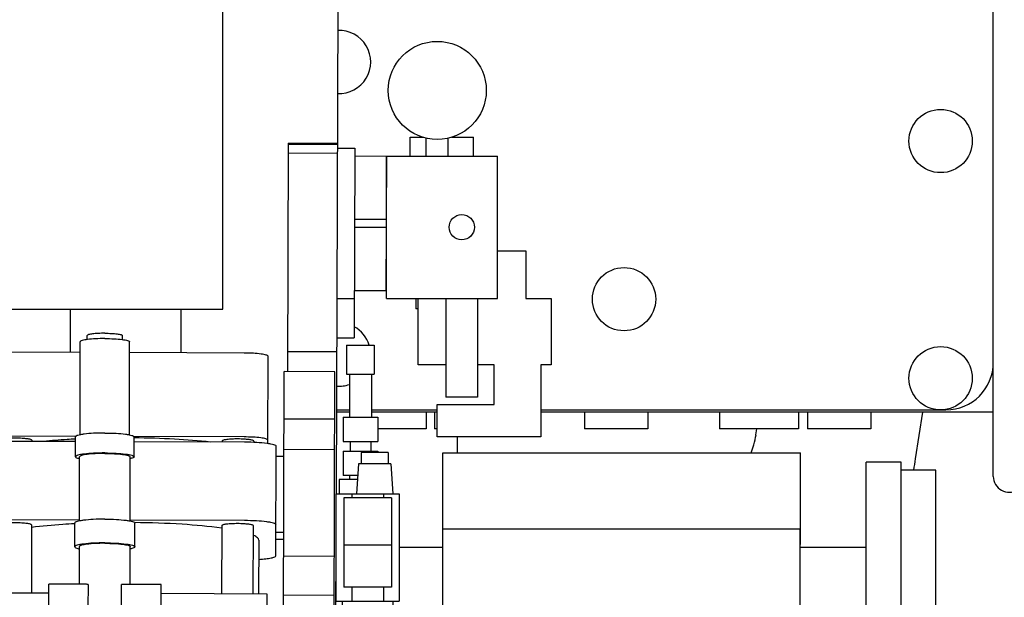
# Model space of a CAD drawing. Header units: millimetres. Extents: x 0 to 1189, y 0 to 841.
# Tile 15 of 103: x 362 to 393, y 212 to 230. Entities that reach past the tile are written whole.
import ezdxf
from ezdxf.enums import TextEntityAlignment as Align

# ---------------------------------------------------------------- set-up
doc = ezdxf.new("R2010")
doc.units = ezdxf.units.MM
doc.header["$LTSCALE"] = 65.395
doc.layers.get('0').update_dxf_attribs({"linetype": 'CONTINUOUS'})
for name, color, linetype in [('32007_060000_TLKGS_KGS_V_ABL515', 7, 'CONTINUOUS'), ('32007_061000_TLKGS_KGS_V_ABL516', 7, 'CONTINUOUS'), ('32007_062000_TLKGS_KGS_TL_V_ABL558', 7, 'CONTINUOUS'), ('32007_448100_02_SIMPLE1_T1_X_PBL592', 7, 'CONTINUOUS'), ('32007_448100_02_SIMPLE1_T2_X_PBL553', 7, 'CONTINUOUS'), ('32007_448100_02_SIMPLE1_T3_X_PBL584', 7, 'CONTINUOUS'), ('32007_448100_02_SIMPLE1_T4_X_PBL597', 7, 'CONTINUOUS'), ('32007_448100_02_SIMPLE1_X_ABL552', 7, 'CONTINUOUS'), ('32007_723600_01_SIMPLE1_A_ABL598', 7, 'CONTINUOUS'), ('32007_723600_01_SIMPLE1_T1_A_PBL599', 7, 'CONTINUOUS'), ('32007_833000_01_SIMPLE1_T2_X_PBL582', 7, 'CONTINUOUS'), ('32007_833000_01_SIMPLE1_T3_X_PBL581', 7, 'CONTINUOUS'), ('32007_833000_01_SIMPLE1_X#AF1_ABL580', 7, 'CONTINUOUS'), ('32007_833000_02_SIMPLE1_T2_X_PBL560', 7, 'CONTINUOUS'), ('32007_833000_02_SIMPLE1_X_ABL559', 7, 'CONTINUOUS'), ('32007_836000_02_SIMPLE1_T2_X_PBL566', 7, 'CONTINUOUS'), ('32007_836000_02_SIMPLE1_T3_X_PBL578', 7, 'CONTINUOUS'), ('32007_836000_02_SIMPLE1_X_ABL564', 7, 'CONTINUOUS'), ('32067_000000_TLKGS_MARKETING_ABL449', 7, 'CONTINUOUS'), ('32067_030000_TLKGS_V_ABL450', 7, 'CONTINUOUS'), ('32067_800000_TLKGS_V_ABL579', 7, 'CONTINUOUS'), ('right_6_VBL448', 7, 'CONTINUOUS')]:
    doc.layers.add(name, color=color, linetype=linetype)
doc.styles.get("Standard").update_dxf_attribs({"font": 'txt', "width": 0.6})
doc.dimstyles.new('DIMSTYLE_1', dxfattribs={"dimtxt": 3.5, "dimasz": 3.5, "dimexe": 1.8, "dimexo": 0, "dimgap": 0.875, "dimtad": 1, "dimlfac": 20, "dimdsep": 46, "dimtxsty": 'Standard', "dimblk": '_FILLED', "dimblk1": '_FILLED', "dimblk2": '_FILLED', "dimcen": 0.09, "dimadec": 0, "dimazin": 0, "dimtp": 2, "dimtm": 2, "dimtfac": 1, "dimtofl": 0, "dimtmove": 0, "dimatfit": 3, "dimldrblk": '_FILLED', "dimfxl": 1, "dimtolj": 1, "dimarcsym": 0})

# ---------------------------------------------------------------- blocks, each defined once
blk = doc.blocks.new('_FILLED')
at = {"color": 0, "linetype": 'ByBlock'}
blk.add_solid([(0, 0), (-1, 0.1671), (-1, -0.1671)], dxfattribs=at)
blk = doc.blocks.new('*D15')
at = {"color": 2, "linetype": 'Continuous'}
for p, q in [((206.912, 350.224), (105.6, 350.224)), ((107.4, 350.224), (107.4, 265.099)), ((107.4, 179.974), (107.4, 265.099)), ((391.024, 179.974), (105.6, 179.974))]:
    blk.add_line(p, q, dxfattribs=at)
at = {"color": 2, "linetype": 'Continuous', "xscale": 3.5, "yscale": 3.5, "zscale": 3.5}
for p, rotation in [((107.4, 350.224), 90), ((107.4, 179.974), 270)]:
    blk.add_blockref('_FILLED', p, dxfattribs=dict(at, rotation=rotation))
at = {"color": 2, "linetype": 'Continuous', "width": 0.654762}
blk.add_text('3405', height=3.5, rotation=90, dxfattribs=at).set_placement((106.525, 265.099), align=Align.CENTER)
blk = doc.blocks.new('32007_833000_01_SIMPLE1_T3_X_PBL581', base_point=(373.9, 232.027))
at = {"layer": '32007_833000_01_SIMPLE1_T3_X_PBL581', "color": 7, "linetype": 'Continuous'}
for p, q in [((389.5, 215.819), (388.4, 215.819)), ((388.4, 205.329), (388.4, 215.819)), ((389.5, 205.329), (389.5, 215.819)), ((375.025, 213.124), (373.65, 213.124)), ((388.4, 213.124), (386.315, 213.124))]:
    blk.add_line(p, q, dxfattribs=at)
blk = doc.blocks.new('32007_833000_01_SIMPLE1_T2_X_PBL582', base_point=(390.05, 210.574))
at = {"layer": '32007_833000_01_SIMPLE1_T2_X_PBL582', "color": 7, "linetype": 'Continuous'}
for p, q in [((390.6, 215.574), (389.5, 215.574)), ((390.6, 205.574), (390.6, 215.574)), ((390.6, 205.574), (389.5, 205.574))]:
    blk.add_line(p, q, dxfattribs=at)
blk = doc.blocks.new('32007_833000_01_SIMPLE1_X#AF1_ABL580', base_point=(374.45, 232.027))
at = {"layer": '32007_833000_01_SIMPLE1_T2_X_PBL582'}
blk.add_blockref('32007_833000_01_SIMPLE1_T2_X_PBL582', (390.05, 210.574), dxfattribs=at)
at = {"layer": '32007_833000_01_SIMPLE1_T3_X_PBL581'}
blk.add_blockref('32007_833000_01_SIMPLE1_T3_X_PBL581', (373.9, 232.027), dxfattribs=at)
blk = doc.blocks.new('32067_800000_TLKGS_V_ABL579', base_point=(374.45, 232.027))
at = {"layer": '32007_833000_01_SIMPLE1_X#AF1_ABL580'}
blk.add_blockref('32007_833000_01_SIMPLE1_X#AF1_ABL580', (374.45, 232.027), dxfattribs=at)
blk = doc.blocks.new('32067_030000_TLKGS_V_ABL450', base_point=(291.587, 232.691))
at = {"layer": '32067_800000_TLKGS_V_ABL579'}
blk.add_blockref('32067_800000_TLKGS_V_ABL579', (374.45, 232.027), dxfattribs=at)
blk = doc.blocks.new('32007_448100_02_SIMPLE1_T2_X_PBL553', base_point=(365.006, 209.784))
at = {"layer": '32007_448100_02_SIMPLE1_T2_X_PBL553', "color": 7, "linetype": 'Continuous'}
for p, q in [((363.256, 220.654), (363.251, 219.291)), ((366.756, 220.654), (366.751, 219.279)), ((363.571, 216.686), (363.571, 219.627)), ((363.797, 219.698), (363.797, 219.825)), ((364.904, 219.698), (364.904, 219.825)), ((365.13, 216.686), (365.13, 219.627)), ((363.571, 219.29), (361.261, 219.298)), ((368.756, 219.272), (365.13, 219.284)), ((369.496, 216.409), (369.506, 219.171)), ((369.989, 210.025), (370.019, 218.687)), ((371.619, 218.682), (370.019, 218.687)), ((371.589, 210.02), (371.619, 218.682)), ((371.614, 217.177), (370.014, 217.183)), ((363.44, 216.638), (361.252, 216.646)), ((363.428, 216.472), (361.261, 216.48)), ((362.046, 216.512), (362.046, 216.477)), ((363.428, 215.993), (363.428, 216.623)), ((368.747, 216.62), (365.269, 216.632)), ((365.273, 215.993), (365.273, 216.623)), ((368.766, 216.454), (365.273, 216.466)), ((368.056, 216.491), (368.056, 216.456)), ((369.056, 216.488), (369.056, 216.446)), ((369.754, 212.862), (369.766, 216.32)), ((371.61, 216.213), (370.01, 216.219)), ((363.551, 213.963), (363.554, 215.993)), ((365.15, 213.963), (365.146, 215.993)), ((370.009, 215.998), (369.764, 215.999)), ((363.551, 213.993), (361.252, 214.001)), ((368.757, 213.975), (365.15, 213.988)), ((362.037, 213.836), (362.029, 211.68)), ((363.4, 213.147), (363.4, 213.897)), ((365.301, 213.147), (365.301, 213.897)), ((368.047, 213.815), (368.039, 211.659)), ((369.039, 211.656), (369.047, 213.811)), ((369.215, 213.354), (369.209, 211.655)), ((369.755, 213.39), (370, 213.389)), ((369.756, 213.608), (370.001, 213.607)), ((363.55, 211.961), (363.55, 213.153)), ((365.15, 211.956), (365.15, 213.153)), ((371.598, 212.844), (369.999, 212.849)), ((362.577, 210.934), (362.58, 211.965)), ((363.744, 211.961), (362.58, 211.965)), ((363.819, 211.951), (363.817, 211.215)), ((364.878, 211.205), (364.88, 211.957)), ((366.13, 211.953), (364.88, 211.957)), ((366.127, 210.922), (366.13, 211.953)), ((362.579, 211.678), (360.529, 211.685)), ((369.479, 211.654), (366.129, 211.666)), ((369.476, 210.623), (369.479, 211.654)), ((371.594, 211.609), (369.994, 211.614))]:
    blk.add_line(p, q, dxfattribs=at)
for points, knots in [([(364.351, 219.897), (364.28, 219.897), (364.149, 219.894), (363.979, 219.881), (363.866, 219.862), (363.813, 219.844), (363.797, 219.831), (363.797, 219.825)], [0, 0, 0, 0, 0.374107, 0.69239, 0.908273, 0.968824, 1, 1, 1, 1]), ([(364.351, 219.897), (364.421, 219.897), (364.552, 219.894), (364.722, 219.881), (364.835, 219.862), (364.888, 219.844), (364.904, 219.831), (364.904, 219.825)], [0, 0, 0, 0, 0.374167, 0.692433, 0.908279, 0.968821, 1, 1, 1, 1]), ([(364.351, 219.729), (364.251, 219.729), (364.067, 219.724), (363.827, 219.706), (363.668, 219.679), (363.593, 219.655), (363.571, 219.636), (363.571, 219.627)], [0, 0, 0, 0, 0.374107, 0.69239, 0.908273, 0.968824, 1, 1, 1, 1]), ([(364.351, 219.729), (364.45, 219.729), (364.635, 219.724), (364.874, 219.706), (365.033, 219.679), (365.108, 219.655), (365.13, 219.636), (365.13, 219.627)], [0, 0, 0, 0, 0.374167, 0.692433, 0.908279, 0.968821, 1, 1, 1, 1]), ([(369.506, 219.171), (369.506, 219.179), (369.485, 219.197), (369.413, 219.221), (369.259, 219.248), (369.029, 219.266), (368.852, 219.271), (368.756, 219.272)], [0, 0, 0, 0, 0.031178, 0.091724, 0.307589, 0.625863, 1, 1, 1, 1]), ([(362.046, 216.512), (362.046, 216.518), (362.032, 216.53), (361.984, 216.546), (361.882, 216.564), (361.729, 216.576), (361.546, 216.581), (361.364, 216.577), (361.211, 216.566), (361.108, 216.549), (361.06, 216.533), (361.046, 216.521), (361.046, 216.516)], [0, 0, 0, 0, 0.015589, 0.045862, 0.153794, 0.312932, 0.5, 0.687068, 0.846206, 0.954138, 0.984411, 1, 1, 1, 1]), ([(363.423, 216.553), (363.334, 216.548), (362.997, 216.529), (362.661, 216.502), (362.415, 216.477)], [0, 0, 0, 0, 0.265023, 1, 1, 1, 1]), ([(364.351, 216.743), (364.233, 216.743), (364.015, 216.738), (363.759, 216.717), (363.593, 216.693), (363.507, 216.672), (363.454, 216.655), (363.428, 216.632), (363.428, 216.623)], [0, 0, 0, 0, 0.374041, 0.692268, 0.815328, 0.90829, 0.96883, 1, 1, 1, 1]), ([(364.351, 216.743), (364.469, 216.743), (364.686, 216.738), (364.943, 216.717), (365.108, 216.693), (365.194, 216.672), (365.247, 216.655), (365.273, 216.632), (365.273, 216.623)], [0, 0, 0, 0, 0.374101, 0.69231, 0.815351, 0.908296, 0.968826, 1, 1, 1, 1]), ([(367.688, 216.458), (367.311, 216.5), (366.507, 216.56), (365.701, 216.584), (365.273, 216.588)], [0, 0, 0, 0, 0.469952, 1, 1, 1, 1]), ([(369.056, 216.488), (369.056, 216.493), (369.042, 216.506), (368.994, 216.521), (368.892, 216.539), (368.739, 216.551), (368.556, 216.557), (368.374, 216.553), (368.221, 216.541), (368.118, 216.524), (368.07, 216.509), (368.056, 216.497), (368.056, 216.491)], [0, 0, 0, 0, 0.015589, 0.045862, 0.153794, 0.312932, 0.5, 0.687068, 0.846206, 0.954138, 0.984411, 1, 1, 1, 1]), ([(369.496, 216.519), (369.496, 216.527), (369.475, 216.545), (369.403, 216.569), (369.25, 216.596), (369.02, 216.614), (368.842, 216.619), (368.747, 216.62)], [0, 0, 0, 0, 0.031178, 0.091724, 0.307589, 0.625863, 1, 1, 1, 1]), ([(369.766, 216.32), (369.766, 216.33), (369.738, 216.355), (369.68, 216.374), (369.587, 216.397), (369.408, 216.424), (369.13, 216.447), (368.894, 216.453), (368.766, 216.454)], [0, 0, 0, 0, 0.031172, 0.091708, 0.184661, 0.307711, 0.625929, 1, 1, 1, 1]), ([(364.351, 216.113), (364.233, 216.113), (364.015, 216.108), (363.759, 216.088), (363.593, 216.063), (363.507, 216.043), (363.454, 216.025), (363.428, 216.003), (363.428, 215.993)], [0, 0, 0, 0, 0.374041, 0.692268, 0.815328, 0.90829, 0.96883, 1, 1, 1, 1]), ([(363.428, 215.993), (363.428, 215.978), (363.48, 215.949), (363.52, 215.94), (363.552, 215.933)], [0, 0, 0, 0, 0.31406, 1, 1, 1, 1]), ([(364.351, 216.097), (364.249, 216.097), (364.061, 216.092), (363.816, 216.074), (363.653, 216.046), (363.577, 216.021), (363.555, 216.002), (363.554, 215.993)], [0, 0, 0, 0, 0.374061, 0.692322, 0.908225, 0.968801, 1, 1, 1, 1]), ([(364.351, 216.113), (364.469, 216.113), (364.686, 216.108), (364.943, 216.088), (365.108, 216.063), (365.194, 216.043), (365.247, 216.025), (365.273, 216.003), (365.273, 215.993)], [0, 0, 0, 0, 0.374101, 0.69231, 0.815351, 0.908296, 0.968826, 1, 1, 1, 1]), ([(364.351, 216.097), (364.452, 216.097), (364.641, 216.092), (364.885, 216.074), (365.048, 216.046), (365.124, 216.021), (365.146, 216.002), (365.146, 215.993)], [0, 0, 0, 0, 0.374121, 0.692365, 0.908231, 0.968798, 1, 1, 1, 1]), ([(365.273, 215.993), (365.273, 215.978), (365.221, 215.949), (365.181, 215.94), (365.149, 215.933)], [0, 0, 0, 0, 0.314045, 1, 1, 1, 1]), ([(364.351, 214.021), (364.23, 214.021), (364.005, 214.015), (363.741, 213.994), (363.57, 213.969), (363.481, 213.948), (363.427, 213.93), (363.4, 213.907), (363.4, 213.897)], [0, 0, 0, 0, 0.374041, 0.692267, 0.815327, 0.908289, 0.968829, 1, 1, 1, 1]), ([(364.351, 214.021), (364.472, 214.021), (364.697, 214.015), (364.961, 213.994), (365.131, 213.969), (365.22, 213.948), (365.274, 213.93), (365.301, 213.907), (365.301, 213.897)], [0, 0, 0, 0, 0.374101, 0.69231, 0.815351, 0.908296, 0.968826, 1, 1, 1, 1]), ([(369.757, 213.841), (369.757, 213.852), (369.729, 213.876), (369.672, 213.895), (369.579, 213.918), (369.399, 213.945), (369.121, 213.968), (368.885, 213.975), (368.757, 213.975)], [0, 0, 0, 0, 0.031172, 0.091708, 0.184661, 0.307711, 0.625929, 1, 1, 1, 1]), ([(362.037, 213.836), (362.037, 213.841), (362.023, 213.853), (361.975, 213.869), (361.873, 213.887), (361.719, 213.899), (361.537, 213.904), (361.355, 213.9), (361.201, 213.889), (361.099, 213.872), (361.051, 213.856), (361.037, 213.844), (361.037, 213.839)], [0, 0, 0, 0, 0.015589, 0.045862, 0.153794, 0.312932, 0.5, 0.687068, 0.846206, 0.954138, 0.984411, 1, 1, 1, 1]), ([(363.395, 213.875), (363.271, 213.868), (362.817, 213.841), (362.364, 213.8), (362.036, 213.757)], [0, 0, 0, 0, 0.274012, 1, 1, 1, 1]), ([(368.047, 213.736), (367.63, 213.794), (366.713, 213.874), (365.794, 213.906), (365.295, 213.911)], [0, 0, 0, 0, 0.457606, 1, 1, 1, 1]), ([(369.047, 213.811), (369.047, 213.816), (369.033, 213.829), (368.985, 213.844), (368.883, 213.862), (368.729, 213.874), (368.547, 213.88), (368.365, 213.876), (368.211, 213.865), (368.109, 213.848), (368.061, 213.832), (368.047, 213.82), (368.047, 213.815)], [0, 0, 0, 0, 0.015589, 0.045862, 0.153794, 0.312932, 0.5, 0.687068, 0.846206, 0.954138, 0.984411, 1, 1, 1, 1]), ([(369.215, 213.354), (369.215, 213.382), (369.164, 213.453), (369.096, 213.485), (369.052, 213.505)], [0, 0, 0, 0, 0.376529, 1, 1, 1, 1]), ([(364.351, 213.271), (364.23, 213.271), (364.005, 213.265), (363.741, 213.244), (363.57, 213.219), (363.481, 213.198), (363.427, 213.18), (363.4, 213.157), (363.4, 213.147)], [0, 0, 0, 0, 0.374041, 0.692268, 0.815328, 0.908289, 0.96883, 1, 1, 1, 1]), ([(363.4, 213.147), (363.4, 213.129), (363.463, 213.098), (363.51, 213.088), (363.548, 213.08)], [0, 0, 0, 0, 0.308613, 1, 1, 1, 1]), ([(364.351, 213.257), (364.249, 213.257), (364.059, 213.253), (363.813, 213.234), (363.65, 213.206), (363.573, 213.181), (363.55, 213.162), (363.55, 213.153)], [0, 0, 0, 0, 0.374107, 0.69239, 0.908273, 0.968824, 1, 1, 1, 1]), ([(364.351, 213.271), (364.472, 213.271), (364.697, 213.265), (364.961, 213.244), (365.131, 213.219), (365.22, 213.198), (365.274, 213.18), (365.301, 213.157), (365.301, 213.147)], [0, 0, 0, 0, 0.374101, 0.69231, 0.815351, 0.908295, 0.968826, 1, 1, 1, 1]), ([(364.351, 213.257), (364.453, 213.257), (364.642, 213.253), (364.888, 213.234), (365.051, 213.206), (365.128, 213.181), (365.15, 213.162), (365.15, 213.153)], [0, 0, 0, 0, 0.374167, 0.692433, 0.908279, 0.968821, 1, 1, 1, 1]), ([(365.301, 213.147), (365.301, 213.129), (365.237, 213.098), (365.191, 213.088), (365.153, 213.08)], [0, 0, 0, 0, 0.308603, 1, 1, 1, 1]), ([(369.215, 212.748), (369.289, 212.753), (369.419, 212.763), (369.592, 212.79), (369.692, 212.813), (369.753, 212.845), (369.754, 212.862)], [0, 0, 0, 0, 0.397654, 0.707387, 0.908965, 1, 1, 1, 1]), ([(363.819, 211.951), (363.819, 211.953), (363.809, 211.956), (363.787, 211.96), (363.762, 211.961), (363.744, 211.961)], [0, 0, 0, 0, 0.089284, 0.305818, 1, 1, 1, 1])]:
    blk.add_open_spline(points, degree=3, knots=knots, dxfattribs=at)
blk = doc.blocks.new('32007_448100_02_SIMPLE1_T3_X_PBL584', base_point=(371.775, 213.337))
at = {"layer": '32007_448100_02_SIMPLE1_T3_X_PBL584', "color": 7, "linetype": 'Continuous'}
for p, q in [((371.988, 219.524), (372.862, 219.524)), ((371.988, 219.524), (371.988, 218.609)), ((372.862, 219.524), (372.862, 218.609)), ((371.988, 218.609), (372.862, 218.609)), ((372.075, 218.609), (372.075, 217.249)), ((372.775, 218.609), (372.775, 217.249)), ((371.875, 217.249), (372.975, 217.249)), ((371.875, 217.249), (371.875, 216.474)), ((372.975, 217.249), (372.975, 216.474)), ((371.875, 216.474), (372.975, 216.474)), ((372.1, 216.474), (372.1, 216.174)), ((372.75, 216.474), (372.75, 216.174)), ((371.875, 216.174), (372.975, 216.174)), ((371.875, 216.174), (371.875, 215.399)), ((372.975, 216.174), (372.975, 216.124)), ((373.3, 216.124), (372.45, 216.124)), ((372.45, 216.124), (372.45, 215.774)), ((373.3, 216.124), (373.3, 215.774)), ((372.363, 215.774), (372.3, 214.824)), ((373.387, 215.774), (372.363, 215.774)), ((373.387, 215.774), (373.45, 214.824)), ((372.33, 215.274), (371.75, 215.274)), ((371.75, 215.274), (371.75, 214.824)), ((372.338, 215.399), (371.875, 215.399)), ((372.082, 215.399), (372.082, 215.274)), ((371.65, 214.824), (373.65, 214.824)), ((371.65, 214.824), (371.65, 211.424)), ((373.4, 214.694), (371.9, 214.694)), ((371.9, 214.694), (371.9, 211.869)), ((372.15, 214.824), (372.15, 214.694)), ((373.15, 214.824), (373.15, 214.694)), ((373.4, 214.694), (373.4, 211.869)), ((373.65, 214.824), (373.65, 211.424)), ((373.4, 213.194), (371.9, 213.194)), ((373.4, 211.869), (371.9, 211.869)), ((372.15, 211.869), (372.15, 211.424)), ((373.15, 211.869), (373.15, 211.424)), ((371.65, 211.424), (373.65, 211.424)), ((371.85, 211.424), (371.85, 208.948)), ((373.45, 211.424), (373.45, 209.559)), ((371.85, 209.559), (369.202, 209.559)), ((372.829, 209.559), (373.502, 209.559)), ((371.85, 208.42), (371.85, 207.149)), ((371.85, 207.809), (369.196, 207.809)), ((372.829, 207.809), (373.502, 207.809)), ((373.45, 207.809), (373.45, 207.149)), ((373.45, 207.149), (371.85, 207.149))]:
    blk.add_line(p, q, dxfattribs=at)
for points, knots in [([(372.83, 209.559), (372.719, 209.559), (372.502, 209.516), (372.268, 209.389), (372.114, 209.266), (372.02, 209.177), (371.954, 209.106), (371.91, 209.062), (371.89, 209.046), (371.88, 209.042)], [0, 0, 0, 0, 0.298329, 0.581915, 0.711455, 0.829939, 0.931705, 0.971732, 1, 1, 1, 1]), ([(373.502, 209.559), (373.391, 209.559), (373.165, 209.513), (372.882, 209.318), (372.693, 209.027), (372.649, 208.798), (372.649, 208.684)], [0, 0, 0, 0, 0.246994, 0.49576, 0.747009, 1, 1, 1, 1]), ([(374.354, 208.684), (374.354, 208.798), (374.31, 209.027), (374.121, 209.318), (373.838, 209.513), (373.613, 209.559), (373.502, 209.559)], [0, 0, 0, 0, 0.252991, 0.50424, 0.753006, 1, 1, 1, 1]), ([(372.649, 208.684), (372.649, 208.571), (372.693, 208.342), (372.882, 208.051), (373.165, 207.855), (373.391, 207.809), (373.502, 207.809)], [0, 0, 0, 0, 0.252991, 0.50424, 0.753006, 1, 1, 1, 1]), ([(373.502, 207.809), (373.613, 207.809), (373.838, 207.855), (374.121, 208.051), (374.31, 208.342), (374.354, 208.571), (374.354, 208.684)], [0, 0, 0, 0, 0.246994, 0.49576, 0.747009, 1, 1, 1, 1]), ([(371.88, 208.327), (371.89, 208.323), (371.91, 208.307), (371.954, 208.263), (372.02, 208.192), (372.114, 208.102), (372.268, 207.979), (372.502, 207.853), (372.719, 207.809), (372.83, 207.809)], [0, 0, 0, 0, 0.028268, 0.068295, 0.170062, 0.288547, 0.418087, 0.701673, 1, 1, 1, 1])]:
    blk.add_open_spline(points, degree=3, knots=knots, dxfattribs=at)
for points in [[(371.88, 209.042), (371.831, 208.93), (371.805, 208.806), (371.805, 208.684)], [(371.805, 208.684), (371.805, 208.563), (371.831, 208.438), (371.88, 208.327)]]:
    blk.add_open_spline(points, degree=3, dxfattribs=at)
blk = doc.blocks.new('32007_448100_02_SIMPLE1_T1_X_PBL592', base_point=(359.275, 226.637))
at = {"layer": '32007_448100_02_SIMPLE1_T1_X_PBL592', "color": 7, "linetype": 'Continuous'}
for p, q in [((368.075, 220.654), (368.075, 243.654)), ((371.709, 230.279), (371.655, 214.824)), ((370.144, 225.911), (370.119, 218.687)), ((370.144, 225.911), (371.694, 225.906)), ((371.694, 225.855), (370.144, 225.86)), ((371.693, 225.583), (370.143, 225.588)), ((371.694, 225.75), (372.244, 225.748)), ((372.244, 225.748), (372.223, 219.748)), ((372.243, 225.503), (373.243, 225.499)), ((373.243, 225.499), (373.236, 223.499)), ((372.236, 223.503), (373.236, 223.499)), ((372.235, 223.253), (373.235, 223.249)), ((373.235, 223.249), (373.228, 221.249)), ((372.228, 221.253), (373.228, 221.249)), ((371.677, 221), (372.227, 220.998)), ((360.925, 220.654), (368.075, 220.654)), ((371.673, 219.75), (372.223, 219.748)), ((371.671, 219.308), (370.121, 219.313)), ((371.671, 219.3), (370.121, 219.306)), ((371.65, 213.274), (371.637, 209.62))]:
    blk.add_line(p, q, dxfattribs=at)
blk = doc.blocks.new('32007_448100_02_SIMPLE1_T4_X_PBL597', base_point=(375.85, 222.874))
at = {"layer": '32007_448100_02_SIMPLE1_T4_X_PBL597', "color": 7, "linetype": 'Continuous'}
for p, q in [((374, 226.099), (374.402, 226.099)), ((374, 225.499), (374, 226.099)), ((374.5, 225.499), (374.5, 226.064)), ((375.2, 225.499), (375.2, 226.064)), ((375.298, 226.099), (376, 226.099)), ((376, 225.499), (376, 226.099)), ((373.25, 225.499), (376.75, 225.499)), ((373.25, 220.999), (373.25, 225.499)), ((376.75, 220.999), (376.75, 225.499)), ((376.75, 222.499), (377.65, 222.499)), ((377.65, 222.499), (377.65, 220.999)), ((373.25, 220.999), (376.75, 220.999)), ((374.175, 220.999), (374.175, 220.674)), ((374.25, 218.899), (374.25, 220.999)), ((375.125, 220.999), (375.125, 217.874)), ((376.125, 220.999), (376.125, 217.874)), ((377.65, 220.999), (378.45, 220.999)), ((378.45, 220.999), (378.45, 218.899)), ((374.25, 220.674), (374.175, 220.674)), ((375.125, 218.899), (374.25, 218.899)), ((376.65, 218.899), (376.125, 218.899)), ((376.65, 217.649), (376.65, 218.899)), ((378.45, 218.899), (378.125, 218.899)), ((378.125, 218.899), (378.125, 216.624)), ((376.125, 217.874), (375.125, 217.874)), ((374.85, 217.649), (376.65, 217.649)), ((374.85, 216.624), (374.85, 217.649)), ((378.125, 216.624), (374.85, 216.624))]:
    blk.add_line(p, q, dxfattribs=at)
for centre, radius in [((374.85, 227.574), 1.55), ((375.625, 223.249), 0.4)]:
    blk.add_circle(centre, radius, dxfattribs=at)
blk = doc.blocks.new('32007_448100_02_SIMPLE1_X_ABL552', base_point=(360.225, 225.402))
at = {"layer": '32007_448100_02_SIMPLE1_T1_X_PBL592'}
blk.add_blockref('32007_448100_02_SIMPLE1_T1_X_PBL592', (359.275, 226.637), dxfattribs=at)
at = {"layer": '32007_448100_02_SIMPLE1_T2_X_PBL553'}
blk.add_blockref('32007_448100_02_SIMPLE1_T2_X_PBL553', (365.006, 209.784), dxfattribs=at)
at = {"layer": '32007_448100_02_SIMPLE1_T3_X_PBL584'}
blk.add_blockref('32007_448100_02_SIMPLE1_T3_X_PBL584', (371.775, 213.337), dxfattribs=at)
at = {"layer": '32007_448100_02_SIMPLE1_T4_X_PBL597'}
blk.add_blockref('32007_448100_02_SIMPLE1_T4_X_PBL597', (375.85, 222.874), dxfattribs=at)
blk = doc.blocks.new('32007_061000_TLKGS_KGS_V_ABL516', base_point=(363.8, 213.899))
at = {"layer": '32007_448100_02_SIMPLE1_X_ABL552'}
blk.add_blockref('32007_448100_02_SIMPLE1_X_ABL552', (360.225, 225.402), dxfattribs=at)
blk = doc.blocks.new('32007_833000_02_SIMPLE1_T2_X_PBL560', base_point=(376.177, 204.931))
at = {"layer": '32007_833000_02_SIMPLE1_T2_X_PBL560', "color": 7, "linetype": 'Continuous'}
for p, q in [((389.961, 215.929), (390.183, 217.399)), ((384.918, 216.69), (384.946, 216.874)), ((384.767, 216.119), (384.846, 216.374)), ((378.235, 207.59), (377.307, 207.181)), ((389.5, 204.774), (388.4, 204.774)), ((388.4, 201.747), (388.4, 204.774)), ((389.5, 204.524), (389.5, 204.774)), ((388.4, 202.243), (387.333, 202.384)), ((378.353, 202.068), (372.182, 199.347)), ((370.287, 200.801), (372.769, 198.898)), ((370.617, 199.585), (370.041, 200.027)), ((362.728, 198.898), (362.775, 198.934)), ((363.125, 198.24), (362.728, 197.935)), ((372.769, 197.935), (372.375, 198.237)), ((362.171, 197.867), (362.171, 196.905)), ((373.325, 197.867), (373.325, 196.905)), ((388, 197.151), (386.864, 197.302)), ((362.728, 195.874), (362.87, 195.765)), ((372.626, 195.765), (372.769, 195.874)), ((362.748, 194.242), (362.748, 194.948)), ((372.748, 194.242), (372.748, 194.948)), ((388.4, 194.274), (388.4, 194.829)), ((389.5, 194.274), (389.5, 194.524)), ((389.5, 194.274), (388.4, 194.274))]:
    blk.add_line(p, q, dxfattribs=at)
for centre, radius, start, end in [((382.811, 217.005), 2.131, 342.7556, 351.4907), ((382.755, 217.016), 7.288, 348.5879, 351.4234)]:
    blk.add_arc(centre, radius, start, end, dxfattribs=at)
for points, knots in [([(380.498, 199.197), (380.013, 199.544), (379.135, 200.353), (378.568, 201.421), (378.406, 201.979)], [0, 0, 0, 0, 0.506212, 1, 1, 1, 1]), ([(362.171, 197.867), (362.171, 198.059), (362.281, 198.465), (362.562, 198.771), (362.728, 198.898)], [0, 0, 0, 0, 0.478844, 1, 1, 1, 1]), ([(372.769, 198.898), (372.934, 198.771), (373.215, 198.465), (373.325, 198.059), (373.325, 197.867)], [0, 0, 0, 0, 0.521156, 1, 1, 1, 1]), ([(362.728, 197.935), (362.562, 197.808), (362.281, 197.503), (362.171, 197.097), (362.171, 196.905)], [0, 0, 0, 0, 0.521156, 1, 1, 1, 1]), ([(373.325, 196.905), (373.325, 197.097), (373.215, 197.503), (372.934, 197.808), (372.769, 197.935)], [0, 0, 0, 0, 0.478844, 1, 1, 1, 1]), ([(362.171, 196.905), (362.171, 196.713), (362.281, 196.307), (362.562, 196.002), (362.728, 195.874)], [0, 0, 0, 0, 0.478844, 1, 1, 1, 1]), ([(372.769, 195.874), (372.934, 196.002), (373.215, 196.307), (373.325, 196.713), (373.325, 196.905)], [0, 0, 0, 0, 0.521156, 1, 1, 1, 1]), ([(363.117, 196.393), (362.998, 196.169), (362.812, 195.698), (362.748, 195.195), (362.748, 194.948)], [0, 0, 0, 0, 0.50614, 1, 1, 1, 1]), ([(372.369, 196.412), (372.491, 196.186), (372.682, 195.709), (372.748, 195.199), (372.748, 194.948)], [0, 0, 0, 0, 0.506304, 1, 1, 1, 1]), ([(363.311, 196.01), (363.133, 195.746), (362.848, 195.178), (362.748, 194.549), (362.748, 194.242)], [0, 0, 0, 0, 0.509139, 1, 1, 1, 1]), ([(372.177, 196.021), (372.358, 195.756), (372.646, 195.185), (372.748, 194.551), (372.748, 194.242)], [0, 0, 0, 0, 0.509252, 1, 1, 1, 1]), ([(362.748, 194.242), (362.748, 193.941), (362.844, 193.325), (363.117, 192.767), (363.289, 192.507)], [0, 0, 0, 0, 0.4912, 1, 1, 1, 1]), ([(372.748, 194.242), (372.748, 193.933), (372.646, 193.299), (372.359, 192.728), (372.178, 192.464)], [0, 0, 0, 0, 0.490759, 1, 1, 1, 1])]:
    blk.add_open_spline(points, degree=3, knots=knots, dxfattribs=at)
blk = doc.blocks.new('32007_833000_02_SIMPLE1_X_ABL559', base_point=(376.177, 204.931))
at = {"layer": '32007_833000_02_SIMPLE1_T2_X_PBL560'}
blk.add_blockref('32007_833000_02_SIMPLE1_T2_X_PBL560', (376.177, 204.931), dxfattribs=at)
blk = doc.blocks.new('32007_836000_02_SIMPLE1_T2_X_PBL566', base_point=(380.3, 204.138))
at = {"layer": '32007_836000_02_SIMPLE1_T2_X_PBL566', "color": 7, "linetype": 'Continuous'}
for p, q in [((375.49, 216.119), (375.49, 216.624)), ((371, 206.804), (370.999, 207.809)), ((375.5, 207.181), (375.499, 208.024)), ((389.5, 204.524), (388.5, 204.524)), ((388.5, 194.524), (388.5, 204.524)), ((389.5, 194.524), (389.5, 204.524)), ((389.5, 204.424), (389.6, 204.424)), ((388.5, 201.747), (386.914, 201.747)), ((380.5, 197.358), (376.669, 201.326)), ((380.5, 200.196), (380.5, 196.147)), ((378.131, 193.333), (373.259, 198.379)), ((388.5, 197.302), (384.486, 197.302)), ((385, 197.302), (385, 196.147)), ((388, 194.829), (388, 197.302)), ((388.5, 194.829), (388, 194.829)), ((389.5, 194.524), (388.5, 194.524)), ((389.5, 194.624), (389.6, 194.624))]:
    blk.add_line(p, q, dxfattribs=at)
for start, end in [(204.9214, 46.3385), (146.6551, 155.0386)]:
    blk.add_arc((382.75, 204.929), 5.25, start, end, dxfattribs=at)
blk.add_open_spline([(384.221, 199.524), (384.336, 199.679), (384.446, 199.839), (384.546, 200.003)], degree=3, dxfattribs=at)
for points, knots in [([(373.259, 198.379), (373.182, 198.46), (372.875, 198.795), (372.604, 199.162), (372.42, 199.45)], [0, 0, 0, 0, 0.247105, 1, 1, 1, 1]), ([(384.489, 197.302), (384.384, 197.302), (384.16, 197.34), (383.887, 197.442), (383.66, 197.555), (383.485, 197.659), (383.343, 197.76), (383.236, 197.852), (383.164, 197.929), (383.107, 198.018), (383.094, 198.127), (383.136, 198.231), (383.225, 198.362), (383.362, 198.518), (383.535, 198.707), (383.711, 198.901), (383.945, 199.17), (384.114, 199.38), (384.221, 199.524)], [0, 0, 0, 0, 0.089349, 0.192342, 0.248256, 0.306556, 0.36662, 0.396975, 0.427155, 0.456696, 0.485916, 0.51715, 0.550713, 0.621483, 0.694837, 0.769782, 0.845862, 1, 1, 1, 1]), ([(380.5, 196.147), (380.5, 196.064), (380.497, 195.948), (380.483, 195.802), (380.473, 195.72), (380.458, 195.644), (380.454, 195.614), (380.431, 195.547), (380.436, 195.559)], [0, 0, 0, 0, 0.417149, 0.589681, 0.73506, 0.85088, 0.934844, 1, 1, 1, 1]), ([(385, 196.147), (385, 195.547), (384.908, 194.644), (384.486, 193.526), (383.994, 192.773), (383.314, 192.159), (382.479, 191.756), (381.568, 191.61), (380.96, 191.68), (380.669, 191.75)], [0, 0, 0, 0, 0.24997, 0.371522, 0.494731, 0.620738, 0.748394, 0.875438, 1, 1, 1, 1]), ([(380.669, 191.75), (380.187, 191.865), (379.252, 192.299), (378.486, 192.965), (378.131, 193.333)], [0, 0, 0, 0, 0.492246, 1, 1, 1, 1])]:
    blk.add_open_spline(points, degree=3, knots=knots, dxfattribs=at)
blk = doc.blocks.new('32007_836000_02_SIMPLE1_T3_X_PBL578', base_point=(374.725, 206.089))
at = {"layer": '32007_836000_02_SIMPLE1_T3_X_PBL578', "color": 7, "linetype": 'Continuous'}
for p, q in [((375.025, 216.119), (386.325, 216.119)), ((375.025, 211.234), (375.025, 216.119)), ((386.325, 213.219), (386.325, 216.119)), ((375.025, 213.719), (386.325, 213.719)), ((386.315, 207.488), (386.315, 213.719)), ((386.315, 213.219), (386.325, 213.219)), ((375.025, 211.234), (379.078, 207.181)), ((383.225, 209.029), (382.275, 209.029)), ((382.275, 209.029), (382.275, 208.629)), ((383.225, 209.029), (383.225, 208.629)), ((383.4, 208.629), (382.1, 208.629)), ((382.1, 208.629), (382.1, 208.354)), ((383.4, 208.629), (383.4, 208.354)), ((383.5, 208.354), (382, 208.354)), ((382, 208.354), (382, 207.181)), ((383.5, 208.354), (383.5, 207.052)), ((382.75, 207.181), (373.45, 207.181)), ((382.75, 202.681), (373.45, 202.681)), ((370, 199.575), (370, 198.345)), ((365.5, 198.924), (365.5, 198.345)), ((363.125, 198.344), (363.125, 197.64)), ((372.375, 198.344), (372.375, 197.64))]:
    blk.add_line(p, q, dxfattribs=at)
for centre, radius, start, end in [((382.75, 204.929), 5, 206.7748, 44.5205), ((382.75, 204.929), 5, 146.5848, 153.1807), ((385.315, 207.488), 1, 225.3528, 360), ((382.75, 204.892), 2.65, 106.4663, 120.2004), ((382.75, 204.931), 2.25, 270, 90), ((382.75, 204.892), 2.65, 45.3528, 73.5337)]:
    blk.add_arc(centre, radius, start, end, dxfattribs=at)
for points, knots in [([(372.713, 207.148), (372.092, 207.093), (370.861, 206.842), (369.719, 206.319), (369.188, 205.996)], [0, 0, 0, 0, 0.501146, 1, 1, 1, 1]), ([(373.45, 202.681), (372.989, 202.681), (372.079, 202.516), (371.106, 201.918), (370.536, 201.271), (370.131, 200.569), (370, 199.966), (370, 199.575)], [0, 0, 0, 0, 0.269578, 0.528096, 0.65167, 0.771044, 1, 1, 1, 1]), ([(370.013, 199.724), (370.343, 199.661), (370.936, 199.515), (371.608, 199.24), (372.007, 198.974), (372.213, 198.777), (372.344, 198.567), (372.375, 198.415), (372.375, 198.344)], [0, 0, 0, 0, 0.348783, 0.632363, 0.747025, 0.844081, 0.926425, 1, 1, 1, 1]), ([(363.125, 198.344), (363.125, 198.448), (363.198, 198.679), (363.36, 198.85), (363.456, 198.932)], [0, 0, 0, 0, 0.449722, 1, 1, 1, 1]), ([(367.75, 196.763), (367.449, 196.763), (366.857, 196.782), (365.998, 196.87), (365.206, 197.012), (364.509, 197.202), (363.932, 197.434), (363.495, 197.7), (363.204, 197.997), (363.125, 198.237), (363.125, 198.344)], [0, 0, 0, 0, 0.17482, 0.343728, 0.50113, 0.64209, 0.762753, 0.861007, 0.937813, 1, 1, 1, 1]), ([(369.864, 198.082), (369.754, 197.978), (369.425, 197.811), (368.84, 197.655), (368.127, 197.571), (367.372, 197.571), (366.757, 197.643), (366.314, 197.747), (366.038, 197.84), (365.811, 197.947), (365.641, 198.066), (365.529, 198.197), (365.5, 198.299), (365.5, 198.345)], [0, 0, 0, 0, 0.096209, 0.228147, 0.384915, 0.550465, 0.707232, 0.777221, 0.839317, 0.892357, 0.935906, 0.970778, 1, 1, 1, 1]), ([(372.375, 198.344), (372.375, 198.237), (372.296, 197.997), (372.005, 197.7), (371.568, 197.434), (370.991, 197.202), (370.294, 197.012), (369.502, 196.87), (368.643, 196.782), (368.051, 196.763), (367.75, 196.763)], [0, 0, 0, 0, 0.062187, 0.138993, 0.237247, 0.35791, 0.49887, 0.656272, 0.82518, 1, 1, 1, 1]), ([(370, 198.345), (370, 198.299), (369.971, 198.197), (369.904, 198.119), (369.864, 198.082)], [0, 0, 0, 0, 0.455931, 1, 1, 1, 1]), ([(367.75, 196.058), (367.449, 196.058), (366.857, 196.077), (365.998, 196.165), (365.206, 196.307), (364.509, 196.497), (363.932, 196.729), (363.495, 196.996), (363.204, 197.293), (363.125, 197.533), (363.125, 197.64)], [0, 0, 0, 0, 0.17482, 0.343728, 0.50113, 0.64209, 0.762753, 0.861007, 0.937813, 1, 1, 1, 1]), ([(372.375, 197.64), (372.375, 197.533), (372.296, 197.293), (372.005, 196.996), (371.568, 196.729), (370.991, 196.497), (370.294, 196.307), (369.502, 196.165), (368.643, 196.077), (368.051, 196.058), (367.75, 196.058)], [0, 0, 0, 0, 0.062187, 0.138993, 0.237247, 0.35791, 0.49887, 0.656272, 0.82518, 1, 1, 1, 1])]:
    blk.add_open_spline(points, degree=3, knots=knots, dxfattribs=at)
blk = doc.blocks.new('32007_836000_02_SIMPLE1_X_ABL564', base_point=(376.863, 204.138))
at = {"layer": '32007_836000_02_SIMPLE1_T2_X_PBL566'}
blk.add_blockref('32007_836000_02_SIMPLE1_T2_X_PBL566', (380.3, 204.138), dxfattribs=at)
at = {"layer": '32007_836000_02_SIMPLE1_T3_X_PBL578'}
blk.add_blockref('32007_836000_02_SIMPLE1_T3_X_PBL578', (374.725, 206.089), dxfattribs=at)
blk = doc.blocks.new('32007_723600_01_SIMPLE1_T1_A_PBL599', base_point=(376.762, 236.935))
at = {"layer": '32007_723600_01_SIMPLE1_T1_A_PBL599', "color": 7, "linetype": 'Continuous'}
for p, q in [((392.415, 215.371), (392.415, 238.83)), ((372.075, 217.399), (371.664, 217.399)), ((371.665, 217.474), (372.075, 217.474)), ((372.775, 217.474), (374.85, 217.474)), ((374.85, 217.399), (372.775, 217.399)), ((374.5, 217.399), (374.5, 216.874)), ((374.765, 217.399), (374.765, 216.874)), ((378.125, 217.474), (390.915, 217.474)), ((392.415, 217.399), (378.125, 217.399)), ((379.5, 217.399), (379.5, 216.874)), ((381.5, 217.399), (381.5, 216.874)), ((383.765, 217.399), (383.765, 216.874)), ((386.265, 217.399), (386.265, 216.874)), ((386.55, 217.399), (386.55, 216.874)), ((388.55, 217.399), (388.55, 216.874)), ((374.5, 216.874), (372.975, 216.874)), ((374.85, 216.874), (374.765, 216.874)), ((381.5, 216.874), (379.5, 216.874)), ((386.265, 216.874), (383.765, 216.874)), ((388.55, 216.874), (386.55, 216.874))]:
    blk.add_line(p, q, dxfattribs=at)
for centre in [(390.75, 225.974), (380.75, 220.974), (390.75, 218.474)]:
    blk.add_circle(centre, 1, dxfattribs=at)
for centre, radius, start, end in [((371.75, 228.474), 1, 267.098, 92.5021), ((371.75, 219.224), 1, 17.4685, 61.665), ((390.915, 218.974), 1.5, 270, 360), ((371.75, 219.224), 1, 265.2425, 288.9918), ((392.915, 215.371), 0.5, 180, 301.9)]:
    blk.add_arc(centre, radius, start, end, dxfattribs=at)
blk = doc.blocks.new('32007_723600_01_SIMPLE1_A_ABL598', base_point=(376.762, 236.935))
at = {"layer": '32007_723600_01_SIMPLE1_T1_A_PBL599'}
blk.add_blockref('32007_723600_01_SIMPLE1_T1_A_PBL599', (376.762, 236.935), dxfattribs=at)
blk = doc.blocks.new('32007_062000_TLKGS_KGS_TL_V_ABL558', base_point=(394.8, 252.003))
at = {"layer": '32007_723600_01_SIMPLE1_A_ABL598'}
blk.add_blockref('32007_723600_01_SIMPLE1_A_ABL598', (376.762, 236.935), dxfattribs=at)
at = {"layer": '32007_833000_02_SIMPLE1_X_ABL559'}
blk.add_blockref('32007_833000_02_SIMPLE1_X_ABL559', (376.177, 204.931), dxfattribs=at)
at = {"layer": '32007_836000_02_SIMPLE1_X_ABL564'}
blk.add_blockref('32007_836000_02_SIMPLE1_X_ABL564', (376.863, 204.138), dxfattribs=at)
blk = doc.blocks.new('32007_060000_TLKGS_KGS_V_ABL515', base_point=(385.788, 232.465))
at = {"layer": '32007_061000_TLKGS_KGS_V_ABL516'}
blk.add_blockref('32007_061000_TLKGS_KGS_V_ABL516', (363.8, 213.899), dxfattribs=at)
at = {"layer": '32007_062000_TLKGS_KGS_TL_V_ABL558'}
blk.add_blockref('32007_062000_TLKGS_KGS_TL_V_ABL558', (394.8, 252.003), dxfattribs=at)
blk = doc.blocks.new('32067_000000_TLKGS_MARKETING_ABL449', base_point=(286.534, 232.691))
at = {"layer": '32007_060000_TLKGS_KGS_V_ABL515'}
blk.add_blockref('32007_060000_TLKGS_KGS_V_ABL515', (385.788, 232.465), dxfattribs=at)
at = {"layer": '32067_030000_TLKGS_V_ABL450'}
blk.add_blockref('32067_030000_TLKGS_V_ABL450', (291.587, 232.691), dxfattribs=at)
blk = doc.blocks.new('RIGHT_6_VBL448', base_point=(289.04, 232.691))
at = {"layer": '32067_000000_TLKGS_MARKETING_ABL449'}
blk.add_blockref('32067_000000_TLKGS_MARKETING_ABL449', (286.534, 232.691), dxfattribs=at)

msp = doc.modelspace()

# ---------------------------------------------------------------- block references
at = {"layer": 'right_6_VBL448'}
msp.add_blockref('RIGHT_6_VBL448', (289.04045, 232.69128), dxfattribs=at)

# ---------------------------------------------------------------- dimensions: what is measured, and where the dimension line sits
at = {"color": 2, "linetype": 'Continuous'}
dim = msp.add_linear_dim(base=(107.4, 179.97427), p1=(206.91239, 350.22427), p2=(391.02421, 179.97427), angle=270, dimstyle='DIMSTYLE_1', dxfattribs=at)
dim.commit()
dim.dimension.update_dxf_attribs({"geometry": '*D15', "text_midpoint": (107.4, 264.76593), "dimtype": 160})

doc.saveas('drawing.dxf')
